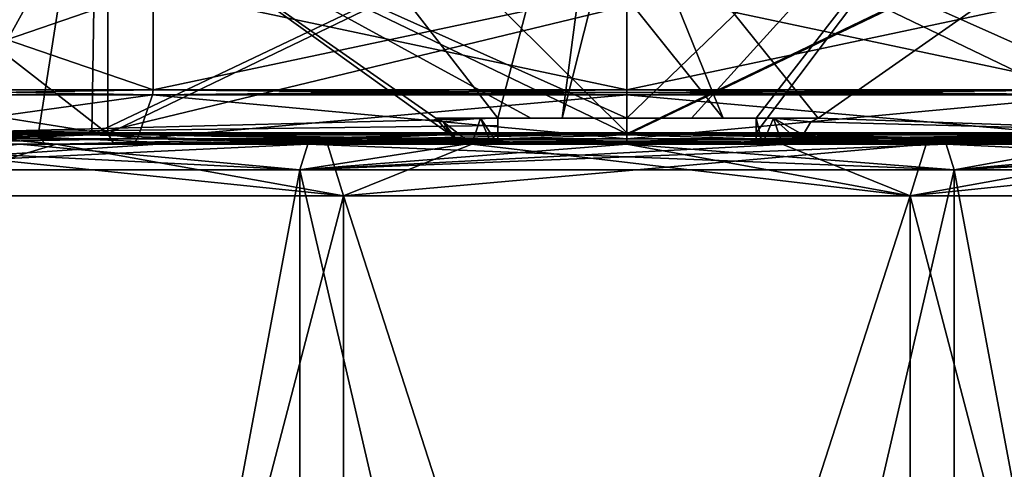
# Model space of a CAD drawing. Header units: millimetres. Extents: x -348 to 175, y 0 to 247.
# Tile 135 of 196: x 138 to 157, y 55 to 63. Entities that reach past the tile are written whole.
import ezdxf

# ---------------------------------------------------------------- set-up
doc = ezdxf.new("R2010")
doc.units = ezdxf.units.MM
doc.header["$LTSCALE"] = 65.185185
for name, color, linetype in [('664', 7, 'CONTINUOUS'), ('665', 7, 'CONTINUOUS'), ('666', 7, 'CONTINUOUS'), ('674', 7, 'CONTINUOUS'), ('675', 7, 'CONTINUOUS'), ('737', 7, 'CONTINUOUS'), ('738', 7, 'CONTINUOUS'), ('739', 7, 'CONTINUOUS'), ('740', 7, 'CONTINUOUS'), ('743', 7, 'CONTINUOUS'), ('744', 7, 'CONTINUOUS'), ('745', 7, 'CONTINUOUS'), ('746', 7, 'CONTINUOUS'), ('747', 7, 'CONTINUOUS'), ('748', 7, 'CONTINUOUS'), ('749', 7, 'CONTINUOUS'), ('750', 7, 'CONTINUOUS'), ('751', 7, 'CONTINUOUS'), ('752', 7, 'CONTINUOUS'), ('753', 7, 'CONTINUOUS'), ('756', 7, 'CONTINUOUS'), ('757', 7, 'CONTINUOUS'), ('758', 7, 'CONTINUOUS'), ('759', 7, 'CONTINUOUS'), ('760', 7, 'CONTINUOUS'), ('767', 7, 'CONTINUOUS'), ('768', 7, 'CONTINUOUS'), ('770', 7, 'CONTINUOUS'), ('772', 7, 'CONTINUOUS'), ('773', 7, 'CONTINUOUS'), ('774', 7, 'CONTINUOUS'), ('777', 7, 'CONTINUOUS'), ('778', 7, 'CONTINUOUS')]:
    doc.layers.add(name, color=color, linetype=linetype)

msp = doc.modelspace()

# ---------------------------------------------------------------- linework, layer by layer
at = {"layer": '664', "color": 7, "linetype": 'CONTINUOUS', "true_color": 0xe0f2ff}
for points in [[(135.64, 26, -10.433), (144.515, 26, -16.881), (144.515, 60, -16.881), (135.64, 26, -10.433)], [(135.64, 60, -10.433), (135.64, 26, -10.433), (144.515, 60, -16.881), (135.64, 60, -10.433)], [(144.515, 26, -16.881), (155.485, 26, -16.881), (144.515, 60, -16.881), (144.515, 26, -16.881)], [(144.515, 60, -16.881), (155.485, 26, -16.881), (155.485, 60, -16.881), (144.515, 60, -16.881)], [(155.485, 26, -16.881), (164.36, 26, -10.433), (155.485, 60, -16.881), (155.485, 26, -16.881)], [(155.485, 60, -16.881), (164.36, 26, -10.433), (164.36, 60, -10.433), (155.485, 60, -16.881)]]:
    msp.add_3dface(points, dxfattribs=at)
at = {"layer": '665', "color": 7, "linetype": 'CONTINUOUS', "true_color": 0xe0f2ff}
for points in [[(133.819, 61, 11.755), (138.244, 61, 16.18), (131.424, 61, 7.089), (133.819, 61, 11.755)], [(131.424, 61, 7.089), (138.244, 61, 16.18), (138.723, 61, 16.375), (131.424, 61, 7.089)], [(141.755, 61, -18.092), (138.244, 61, -16.18), (136.753, 61, -14.827), (141.755, 61, -18.092)], [(140.92, 61, -17.82), (138.244, 61, -16.18), (141.755, 61, -18.092), (140.92, 61, -17.82)], [(138.244, 61, 16.18), (143.82, 61, 19.021), (138.723, 61, 16.375), (138.244, 61, 16.18)], [(138.723, 61, 16.375), (143.82, 61, 19.021), (150, 61, 19.882), (138.723, 61, 16.375)], [(143.82, 61, -19.021), (140.92, 61, -17.82), (141.755, 61, -18.092), (143.82, 61, -19.021)], [(147.5, 61, -19.725), (143.82, 61, -19.021), (141.755, 61, -18.092), (147.5, 61, -19.725)], [(146.871, 61, -19.754), (143.82, 61, -19.021), (147.5, 61, -19.725), (146.871, 61, -19.754)], [(143.82, 61, 19.021), (150, 61, 20), (150, 61, 19.882), (143.82, 61, 19.021)], [(150, 61, -20), (146.871, 61, -19.754), (153.129, 61, -19.754), (150, 61, -20)], [(153.129, 61, -19.754), (146.871, 61, -19.754), (147.5, 61, -19.725), (153.129, 61, -19.754)], [(147.374, 61, -19.04), (146.994, 61, -18.513), (152.626, 61, -19.04), (147.374, 61, -19.04)], [(152.626, 61, -19.04), (146.994, 61, -18.513), (150, 61, -18.75), (152.626, 61, -19.04)], [(147.5, 61, -19.643), (147.374, 61, -19.04), (152.5, 61, -19.643), (147.5, 61, -19.643)], [(152.5, 61, -19.643), (147.374, 61, -19.04), (152.626, 61, -19.04), (152.5, 61, -19.643)], [(153.129, 61, -19.754), (147.5, 61, -19.725), (152.5, 61, -19.725), (153.129, 61, -19.754)], [(147.5, 61, -19.725), (147.5, 61, -19.643), (152.5, 61, -19.725), (147.5, 61, -19.725)], [(152.5, 61, -19.725), (147.5, 61, -19.643), (152.5, 61, -19.643), (152.5, 61, -19.725)], [(150, 61, 20), (156.18, 61, 19.021), (150, 61, 19.882), (150, 61, 20)], [(150, 61, 19.882), (156.18, 61, 19.021), (161.277, 61, 16.375), (150, 61, 19.882)], [(153.006, 61, -18.513), (152.626, 61, -19.04), (150, 61, -18.75), (153.006, 61, -18.513)], [(156.18, 61, -19.021), (153.129, 61, -19.754), (152.5, 61, -19.725), (156.18, 61, -19.021)], [(158.245, 61, -18.092), (156.18, 61, -19.021), (152.5, 61, -19.725), (158.245, 61, -18.092)], [(159.08, 61, -17.82), (156.18, 61, -19.021), (158.245, 61, -18.092), (159.08, 61, -17.82)], [(156.18, 61, 19.021), (161.756, 61, 16.18), (161.277, 61, 16.375), (156.18, 61, 19.021)]]:
    msp.add_3dface(points, dxfattribs=at)
at = {"layer": '666', "color": 7, "linetype": 'CONTINUOUS', "true_color": 0xe0f2ff}
for points in [[(133.415, 60.5, -12.049), (143.665, 60.5, -19.497), (133.415, 5.8, -12.05), (133.415, 60.5, -12.049)], [(133.415, 5.8, -12.05), (143.665, 60.5, -19.497), (143.665, 5.8, -19.497), (133.415, 5.8, -12.05)], [(143.665, 60.5, -19.497), (156.335, 60.5, -19.497), (143.665, 5.8, -19.497), (143.665, 60.5, -19.497)], [(143.665, 5.8, -19.497), (156.335, 60.5, -19.497), (156.335, 5.8, -19.497), (143.665, 5.8, -19.497)], [(156.335, 60.5, -19.497), (166.585, 60.5, -12.049), (166.585, 5.8, -12.05), (156.335, 60.5, -19.497)], [(156.335, 5.8, -19.497), (156.335, 60.5, -19.497), (166.585, 5.8, -12.05), (156.335, 5.8, -19.497)]]:
    msp.add_3dface(points, dxfattribs=at)
at = {"layer": '674', "color": 7, "linetype": 'CONTINUOUS', "true_color": 0xe0f2ff}
for points in [[(144.515, 26, 16.881), (135.64, 26, 10.433), (144.515, 60, 16.881), (144.515, 26, 16.881)], [(144.515, 60, 16.881), (135.64, 26, 10.433), (135.64, 60, 10.433), (144.515, 60, 16.881)], [(155.485, 26, 16.881), (144.515, 26, 16.881), (155.485, 60, 16.881), (155.485, 26, 16.881)], [(155.485, 60, 16.881), (144.515, 26, 16.881), (144.515, 60, 16.881), (155.485, 60, 16.881)], [(164.36, 26, 10.433), (155.485, 26, 16.881), (155.485, 60, 16.881), (164.36, 26, 10.433)], [(164.36, 60, 10.433), (164.36, 26, 10.433), (155.485, 60, 16.881), (164.36, 60, 10.433)]]:
    msp.add_3dface(points, dxfattribs=at)
at = {"layer": '675', "color": 7, "linetype": 'CONTINUOUS', "true_color": 0xe0f2ff}
for points in [[(143.665, 60.5, 19.497), (133.415, 60.5, 12.049), (133.415, 5.8, 12.05), (143.665, 60.5, 19.497)], [(143.665, 5.8, 19.497), (143.665, 60.5, 19.497), (133.415, 5.8, 12.05), (143.665, 5.8, 19.497)], [(156.335, 60.5, 19.497), (143.665, 60.5, 19.497), (156.335, 5.8, 19.497), (156.335, 60.5, 19.497)], [(156.335, 5.8, 19.497), (143.665, 60.5, 19.497), (143.665, 5.8, 19.497), (156.335, 5.8, 19.497)], [(166.585, 60.5, 12.049), (156.335, 60.5, 19.497), (166.585, 5.8, 12.05), (166.585, 60.5, 12.049)], [(166.585, 5.8, 12.05), (156.335, 60.5, 19.497), (156.335, 5.8, 19.497), (166.585, 5.8, 12.05)]]:
    msp.add_3dface(points, dxfattribs=at)
at = {"layer": '737', "color": 7, "linetype": 'CONTINUOUS', "true_color": 0xe0f2ff}
for points in [[(144.515, 60, 16.881), (135.64, 60, 10.433), (134.83, 61.002, 11.022), (144.515, 60, 16.881)], [(144.205, 61.002, 17.834), (144.515, 60, 16.881), (134.83, 61.002, 11.022), (144.205, 61.002, 17.834)], [(155.795, 61.002, 17.834), (144.515, 60, 16.881), (144.205, 61.002, 17.834), (155.795, 61.002, 17.834)], [(155.485, 60, 16.881), (144.515, 60, 16.881), (155.795, 61.002, 17.834), (155.485, 60, 16.881)], [(164.36, 60, 10.433), (155.485, 60, 16.881), (165.17, 61.002, 11.022), (164.36, 60, 10.433)], [(165.17, 61.002, 11.022), (155.485, 60, 16.881), (155.795, 61.002, 17.834), (165.17, 61.002, 11.022)]]:
    msp.add_3dface(points, dxfattribs=at)
at = {"layer": '738', "color": 7, "linetype": 'CONTINUOUS', "true_color": 0xe0f2ff}
for points in [[(133.285, 61.002, -8.499), (135.64, 60, -10.433), (138.952, 61.002, -15.152), (133.285, 61.002, -8.499)], [(135.64, 60, -10.433), (144.515, 60, -16.881), (138.952, 61.002, -15.152), (135.64, 60, -10.433)], [(144.515, 60, -16.881), (146.994, 61, -18.513), (138.952, 61.002, -15.152), (144.515, 60, -16.881)], [(144.515, 60, -16.881), (155.485, 60, -16.881), (146.994, 61, -18.513), (144.515, 60, -16.881)], [(146.994, 61, -18.513), (155.485, 60, -16.881), (150, 61, -18.75), (146.994, 61, -18.513)], [(155.485, 60, -16.881), (153.006, 61, -18.513), (150, 61, -18.75), (155.485, 60, -16.881)], [(153.006, 61, -18.513), (155.485, 60, -16.881), (161.048, 61.002, -15.152), (153.006, 61, -18.513)], [(155.485, 60, -16.881), (164.36, 60, -10.433), (161.048, 61.002, -15.152), (155.485, 60, -16.881)]]:
    msp.add_3dface(points, dxfattribs=at)
at = {"layer": '739', "color": 7, "linetype": 'CONTINUOUS', "true_color": 0xe0f2ff}
for points in [[(133.819, 61, 11.755), (133.415, 60.5, 12.049), (143.665, 60.5, 19.497), (133.819, 61, 11.755)], [(138.244, 61, 16.18), (133.819, 61, 11.755), (143.665, 60.5, 19.497), (138.244, 61, 16.18)], [(143.82, 61, 19.021), (138.244, 61, 16.18), (143.665, 60.5, 19.497), (143.82, 61, 19.021)], [(143.82, 61, 19.021), (143.665, 60.5, 19.497), (156.335, 60.5, 19.497), (143.82, 61, 19.021)], [(150, 61, 20), (143.82, 61, 19.021), (156.335, 60.5, 19.497), (150, 61, 20)], [(156.18, 61, 19.021), (150, 61, 20), (156.335, 60.5, 19.497), (156.18, 61, 19.021)], [(161.756, 61, 16.18), (156.18, 61, 19.021), (166.585, 60.5, 12.049), (161.756, 61, 16.18)], [(156.18, 61, 19.021), (156.335, 60.5, 19.497), (166.585, 60.5, 12.049), (156.18, 61, 19.021)]]:
    msp.add_3dface(points, dxfattribs=at)
at = {"layer": '740', "color": 7, "linetype": 'CONTINUOUS', "true_color": 0xe0f2ff}
for points in [[(138.244, 61, -16.18), (140.92, 61, -17.82), (133.415, 60.5, -12.049), (138.244, 61, -16.18)], [(140.92, 61, -17.82), (143.82, 61, -19.021), (133.415, 60.5, -12.049), (140.92, 61, -17.82)], [(143.82, 61, -19.021), (143.665, 60.5, -19.497), (133.415, 60.5, -12.049), (143.82, 61, -19.021)], [(143.82, 61, -19.021), (146.871, 61, -19.754), (143.665, 60.5, -19.497), (143.82, 61, -19.021)], [(146.871, 61, -19.754), (150, 61, -20), (143.665, 60.5, -19.497), (146.871, 61, -19.754)], [(150, 61, -20), (153.129, 61, -19.754), (143.665, 60.5, -19.497), (150, 61, -20)], [(153.129, 61, -19.754), (156.18, 61, -19.021), (143.665, 60.5, -19.497), (153.129, 61, -19.754)], [(156.18, 61, -19.021), (156.335, 60.5, -19.497), (143.665, 60.5, -19.497), (156.18, 61, -19.021)], [(156.18, 61, -19.021), (159.08, 61, -17.82), (156.335, 60.5, -19.497), (156.18, 61, -19.021)], [(159.08, 61, -17.82), (161.756, 61, -16.18), (156.335, 60.5, -19.497), (159.08, 61, -17.82)], [(161.756, 61, -16.18), (164.142, 61, -14.142), (156.335, 60.5, -19.497), (161.756, 61, -16.18)], [(164.142, 61, -14.142), (166.181, 61, -11.755), (156.335, 60.5, -19.497), (164.142, 61, -14.142)], [(166.181, 61, -11.755), (166.585, 60.5, -12.049), (156.335, 60.5, -19.497), (166.181, 61, -11.755)]]:
    msp.add_3dface(points, dxfattribs=at)
at = {"layer": '743', "color": 7, "linetype": 'CONTINUOUS', "true_color": 0xe0f2ff}
for points in [[(135.164, 64, 4.821), (140.831, 64, 12.621), (135.164, 62.054, 4.821), (135.164, 64, 4.821)], [(135.164, 62.054, 4.821), (140.831, 64, 12.621), (140.831, 62.054, 12.621), (135.164, 62.054, 4.821)], [(140.831, 64, -12.621), (135.164, 64, -4.821), (140.831, 62.054, -12.621), (140.831, 64, -12.621)], [(140.831, 62.054, -12.621), (135.164, 64, -4.821), (135.164, 62.054, -4.821), (140.831, 62.054, -12.621)], [(150, 64, 15.6), (150, 62.054, 15.6), (140.831, 62.054, 12.621), (150, 64, 15.6)], [(140.831, 64, 12.621), (150, 64, 15.6), (140.831, 62.054, 12.621), (140.831, 64, 12.621)], [(150, 64, -15.6), (140.831, 64, -12.621), (150, 62.054, -15.6), (150, 64, -15.6)], [(150, 62.054, -15.6), (140.831, 64, -12.621), (140.831, 62.054, -12.621), (150, 62.054, -15.6)]]:
    msp.add_3dface(points, dxfattribs=at)
at = {"layer": '744', "color": 7, "linetype": 'CONTINUOUS', "true_color": 0xe0f2ff}
for points in [[(140.143, 71, 13.568), (134.05, 71, 5.182), (131.235, 61.218, 7.151), (140.143, 71, 13.568)], [(138.606, 61.218, 16.536), (140.143, 71, 13.568), (131.235, 61.218, 7.151), (138.606, 61.218, 16.536)], [(134.05, 71, -5.182), (140.143, 71, -13.568), (136.636, 61.218, -14.989), (134.05, 71, -5.182)], [(136.636, 61.218, -14.989), (140.143, 71, -13.568), (147.5, 61.5, -19.898), (136.636, 61.218, -14.989)], [(150, 61.218, 20.082), (140.143, 71, 13.568), (138.606, 61.218, 16.536), (150, 61.218, 20.082)], [(140.143, 71, -13.568), (150, 71, -16.771), (147.5, 61.5, -19.898), (140.143, 71, -13.568)], [(150, 66.306, 19.008), (140.143, 71, 13.568), (150, 61.218, 20.082), (150, 66.306, 19.008)], [(147.5, 61.5, -19.898), (150, 71, -16.771), (148.748, 61.5, -20.015), (147.5, 61.5, -19.898)], [(148.748, 61.5, -20.015), (150, 71, -16.771), (150, 66.44, -18.962), (148.748, 61.5, -20.015)], [(150, 61.5, -20.054), (148.748, 61.5, -20.015), (150, 66.44, -18.962), (150, 61.5, -20.054)], [(147.5, 61.359, -19.912), (136.636, 61.218, -14.989), (147.5, 61.5, -19.898), (147.5, 61.359, -19.912)], [(147.5, 61.218, -19.925), (136.636, 61.218, -14.989), (147.5, 61.359, -19.912), (147.5, 61.218, -19.925)]]:
    msp.add_3dface(points, dxfattribs=at)
at = {"layer": '745', "color": 7, "linetype": 'CONTINUOUS', "true_color": 0xe0f2ff}
for points in [[(150, 62.054, 15.6), (150, 64, 15.6), (159.169, 64, 12.621), (150, 62.054, 15.6)], [(150, 62.054, 15.6), (159.169, 64, 12.621), (159.169, 62.054, 12.621), (150, 62.054, 15.6)], [(150, 64, -15.6), (150, 62.054, -15.6), (159.169, 62.054, -12.621), (150, 64, -15.6)], [(159.169, 64, -12.621), (150, 64, -15.6), (159.169, 62.054, -12.621), (159.169, 64, -12.621)]]:
    msp.add_3dface(points, dxfattribs=at)
at = {"layer": '746', "color": 7, "linetype": 'CONTINUOUS', "true_color": 0xe0f2ff}
for points in [[(150, 71, 16.771), (150, 66.306, 19.008), (161.394, 61.218, 16.536), (150, 71, 16.771)], [(159.857, 71, 13.568), (150, 71, 16.771), (161.394, 61.218, 16.536), (159.857, 71, 13.568)], [(150, 61.5, -20.054), (150, 66.44, -18.962), (159.857, 71, -13.568), (150, 61.5, -20.054)], [(150, 61.5, -20.054), (159.857, 71, -13.568), (151.252, 61.5, -20.015), (150, 61.5, -20.054)], [(151.252, 61.5, -20.015), (159.857, 71, -13.568), (152.5, 61.5, -19.898), (151.252, 61.5, -20.015)], [(152.5, 61.5, -19.898), (159.857, 71, -13.568), (152.5, 61.218, -19.925), (152.5, 61.5, -19.898)], [(152.5, 61.218, -19.925), (159.857, 71, -13.568), (163.364, 61.218, -14.989), (152.5, 61.218, -19.925)], [(150, 66.306, 19.008), (150, 61.218, 20.082), (161.394, 61.218, 16.536), (150, 66.306, 19.008)], [(152.5, 61.359, -19.912), (152.5, 61.5, -19.898), (152.5, 61.218, -19.925), (152.5, 61.359, -19.912)]]:
    msp.add_3dface(points, dxfattribs=at)
at = {"layer": '747', "color": 7, "linetype": 'CONTINUOUS', "true_color": 0xe0f2ff}
for points in [[(139.643, 61.181, 15.424), (132.803, 61.181, 7.03), (139.721, 66.11, 14.148), (139.643, 61.181, 15.424)], [(139.721, 66.11, 14.148), (132.803, 61.181, 7.03), (133.367, 66.11, 5.404), (139.721, 66.11, 14.148)], [(133.367, 66.11, -5.404), (136.985, 61.181, -13.258), (139.721, 66.11, -14.148), (133.367, 66.11, -5.404)], [(136.985, 61.181, -13.258), (146.587, 61.181, -18.262), (139.721, 66.11, -14.148), (136.985, 61.181, -13.258)], [(150, 63.679, 18.186), (139.643, 61.181, 15.424), (150, 66.11, 17.488), (150, 63.679, 18.186)], [(150, 66.11, 17.488), (139.643, 61.181, 15.424), (139.721, 66.11, 14.148), (150, 66.11, 17.488)], [(146.587, 61.181, -18.262), (146.299, 61.5, -18.173), (139.721, 66.11, -14.148), (146.587, 61.181, -18.262)], [(139.721, 66.11, -14.148), (146.299, 61.5, -18.173), (148.14, 61.5, -18.452), (139.721, 66.11, -14.148)], [(150, 63.836, -18.151), (139.721, 66.11, -14.148), (150, 61.5, -18.546), (150, 63.836, -18.151)], [(150, 61.5, -18.546), (139.721, 66.11, -14.148), (148.14, 61.5, -18.452), (150, 61.5, -18.546)], [(150, 61.181, 18.579), (139.643, 61.181, 15.424), (150, 63.679, 18.186), (150, 61.181, 18.579)], [(146.439, 61.431, -18.209), (146.299, 61.5, -18.173), (146.587, 61.181, -18.262), (146.439, 61.431, -18.209)]]:
    msp.add_3dface(points, dxfattribs=at)
at = {"layer": '748', "color": 7, "linetype": 'CONTINUOUS', "true_color": 0xe0f2ff}
for points in [[(133.737, 61.2, 5.284), (139.949, 61.2, 13.834), (133.737, 66.043, 5.284), (133.737, 61.2, 5.284)], [(133.737, 66.043, 5.284), (139.949, 61.2, 13.834), (139.949, 66.043, 13.834), (133.737, 66.043, 5.284)], [(139.949, 61.2, -13.834), (133.737, 61.2, -5.284), (139.949, 66.043, -13.834), (139.949, 61.2, -13.834)], [(139.949, 66.043, -13.834), (133.737, 61.2, -5.284), (133.737, 66.043, -5.284), (139.949, 66.043, -13.834)], [(139.949, 61.2, 13.834), (150, 61.2, 17.1), (139.949, 66.043, 13.834), (139.949, 61.2, 13.834)], [(139.949, 66.043, 13.834), (150, 61.2, 17.1), (150, 66.043, 17.1), (139.949, 66.043, 13.834)], [(150, 61.2, -17.1), (139.949, 61.2, -13.834), (150, 66.043, -17.1), (150, 61.2, -17.1)], [(150, 66.043, -17.1), (139.949, 61.2, -13.834), (139.949, 66.043, -13.834), (150, 66.043, -17.1)]]:
    msp.add_3dface(points, dxfattribs=at)
at = {"layer": '749', "color": 7, "linetype": 'CONTINUOUS', "true_color": 0xe0f2ff}
for points in [[(133.928, 61, -5.224), (140.071, 61, -13.676), (134.505, 61, -5.036), (133.928, 61, -5.224)], [(140.071, 61, 13.676), (133.928, 61, 5.224), (134.505, 61, 5.036), (140.071, 61, 13.676)], [(134.505, 61, -5.036), (140.071, 61, -13.676), (140.428, 61, -13.184), (134.505, 61, -5.036)], [(140.428, 61, 13.184), (140.071, 61, 13.676), (134.505, 61, 5.036), (140.428, 61, 13.184)], [(140.071, 61, -13.676), (150, 61, -16.9), (140.428, 61, -13.184), (140.071, 61, -13.676)], [(150, 61, 16.9), (140.071, 61, 13.676), (150, 61, 16.293), (150, 61, 16.9)], [(150, 61, 16.293), (140.071, 61, 13.676), (140.428, 61, 13.184), (150, 61, 16.293)], [(150, 61, -16.9), (150, 61, -16.293), (140.428, 61, -13.184), (150, 61, -16.9)], [(150, 61, -16.9), (159.929, 61, -13.676), (150, 61, -16.293), (150, 61, -16.9)], [(159.929, 61, 13.676), (150, 61, 16.9), (159.572, 61, 13.184), (159.929, 61, 13.676)], [(159.572, 61, 13.184), (150, 61, 16.9), (150, 61, 16.293), (159.572, 61, 13.184)], [(150, 61, -16.293), (159.929, 61, -13.676), (159.572, 61, -13.184), (150, 61, -16.293)]]:
    msp.add_3dface(points, dxfattribs=at)
at = {"layer": '750', "color": 7, "linetype": 'CONTINUOUS', "true_color": 0xe0f2ff}
for points in [[(150, 61.181, 18.579), (150, 63.679, 18.186), (160.279, 66.11, 14.148), (150, 61.181, 18.579)], [(150, 61.181, 18.579), (160.279, 66.11, 14.148), (160.357, 61.181, 15.424), (150, 61.181, 18.579)], [(150, 66.11, -17.488), (150, 63.836, -18.151), (151.86, 61.5, -18.452), (150, 66.11, -17.488)], [(160.279, 66.11, -14.148), (150, 66.11, -17.488), (153.701, 61.5, -18.173), (160.279, 66.11, -14.148)], [(153.701, 61.5, -18.173), (150, 66.11, -17.488), (151.86, 61.5, -18.452), (153.701, 61.5, -18.173)], [(163.015, 61.181, -13.258), (160.279, 66.11, -14.148), (153.701, 61.5, -18.173), (163.015, 61.181, -13.258)], [(150, 63.836, -18.151), (150, 61.5, -18.546), (151.86, 61.5, -18.452), (150, 63.836, -18.151)], [(153.413, 61.181, -18.262), (163.015, 61.181, -13.258), (153.561, 61.431, -18.209), (153.413, 61.181, -18.262)], [(153.561, 61.431, -18.209), (163.015, 61.181, -13.258), (153.701, 61.5, -18.173), (153.561, 61.431, -18.209)]]:
    msp.add_3dface(points, dxfattribs=at)
at = {"layer": '751', "color": 7, "linetype": 'CONTINUOUS', "true_color": 0xe0f2ff}
for points in [[(150, 66.043, 17.1), (150, 61.2, 17.1), (160.051, 61.2, 13.834), (150, 66.043, 17.1)], [(150, 61.2, -17.1), (150, 66.043, -17.1), (160.051, 66.043, -13.834), (150, 61.2, -17.1)], [(160.051, 61.2, -13.834), (150, 61.2, -17.1), (160.051, 66.043, -13.834), (160.051, 61.2, -13.834)], [(150, 66.043, 17.1), (160.051, 61.2, 13.834), (160.051, 66.043, 13.834), (150, 66.043, 17.1)]]:
    msp.add_3dface(points, dxfattribs=at)
at = {"layer": '752', "color": 7, "linetype": 'CONTINUOUS', "true_color": 0xe0f2ff}
for points in [[(131.424, 61, 7.089), (138.606, 61.218, 16.536), (131.235, 61.218, 7.151), (131.424, 61, 7.089)], [(131.424, 61, 7.089), (138.723, 61, 16.375), (138.606, 61.218, 16.536), (131.424, 61, 7.089)], [(141.755, 61, -18.092), (136.753, 61, -14.827), (136.636, 61.218, -14.989), (141.755, 61, -18.092)], [(141.755, 61, -18.092), (136.636, 61.218, -14.989), (147.5, 61.218, -19.925), (141.755, 61, -18.092)], [(138.723, 61, 16.375), (150, 61, 19.882), (138.606, 61.218, 16.536), (138.723, 61, 16.375)], [(150, 61, 19.882), (150, 61.218, 20.082), (138.606, 61.218, 16.536), (150, 61, 19.882)], [(147.5, 61, -19.725), (141.755, 61, -18.092), (147.5, 61.218, -19.925), (147.5, 61, -19.725)], [(147.5, 61, -19.725), (147.5, 61.218, -19.925), (147.5, 61.065, -19.874), (147.5, 61, -19.725)], [(150, 61, 19.882), (161.277, 61, 16.375), (150, 61.218, 20.082), (150, 61, 19.882)], [(150, 61.218, 20.082), (161.277, 61, 16.375), (161.394, 61.218, 16.536), (150, 61.218, 20.082)], [(158.245, 61, -18.092), (152.5, 61, -19.725), (163.364, 61.218, -14.989), (158.245, 61, -18.092)], [(163.364, 61.218, -14.989), (152.5, 61, -19.725), (152.5, 61.065, -19.874), (163.364, 61.218, -14.989)], [(152.5, 61.218, -19.925), (163.364, 61.218, -14.989), (152.5, 61.065, -19.874), (152.5, 61.218, -19.925)]]:
    msp.add_3dface(points, dxfattribs=at)
at = {"layer": '753', "color": 7, "linetype": 'CONTINUOUS', "true_color": 0xe0f2ff}
for points in [[(134.83, 61.002, 11.022), (132.803, 61.181, 7.03), (139.643, 61.181, 15.424), (134.83, 61.002, 11.022)], [(133.285, 61.002, -8.499), (138.952, 61.002, -15.152), (136.985, 61.181, -13.258), (133.285, 61.002, -8.499)], [(144.205, 61.002, 17.834), (134.83, 61.002, 11.022), (139.643, 61.181, 15.424), (144.205, 61.002, 17.834)], [(138.952, 61.002, -15.152), (146.587, 61.181, -18.262), (136.985, 61.181, -13.258), (138.952, 61.002, -15.152)], [(146.587, 61.181, -18.262), (138.952, 61.002, -15.152), (146.706, 61.086, -18.32), (146.587, 61.181, -18.262)], [(138.952, 61.002, -15.152), (146.994, 61, -18.513), (146.706, 61.086, -18.32), (138.952, 61.002, -15.152)], [(144.205, 61.002, 17.834), (139.643, 61.181, 15.424), (150, 61.181, 18.579), (144.205, 61.002, 17.834)], [(155.795, 61.002, 17.834), (144.205, 61.002, 17.834), (150, 61.181, 18.579), (155.795, 61.002, 17.834)], [(155.795, 61.002, 17.834), (150, 61.181, 18.579), (160.357, 61.181, 15.424), (155.795, 61.002, 17.834)], [(153.006, 61, -18.513), (161.048, 61.002, -15.152), (153.294, 61.086, -18.32), (153.006, 61, -18.513)], [(161.048, 61.002, -15.152), (153.413, 61.181, -18.262), (153.294, 61.086, -18.32), (161.048, 61.002, -15.152)], [(161.048, 61.002, -15.152), (163.015, 61.181, -13.258), (153.413, 61.181, -18.262), (161.048, 61.002, -15.152)], [(165.17, 61.002, 11.022), (155.795, 61.002, 17.834), (160.357, 61.181, 15.424), (165.17, 61.002, 11.022)]]:
    msp.add_3dface(points, dxfattribs=at)
at = {"layer": '756', "color": 7, "linetype": 'CONTINUOUS', "true_color": 0xe0f2ff}
for points in [[(139.949, 61.2, 13.834), (133.737, 61.2, 5.284), (133.928, 61, 5.224), (139.949, 61.2, 13.834)], [(133.737, 61.2, -5.284), (139.949, 61.2, -13.834), (133.928, 61, -5.224), (133.737, 61.2, -5.284)], [(139.949, 61.2, 13.834), (133.928, 61, 5.224), (140.071, 61, 13.676), (139.949, 61.2, 13.834)], [(139.949, 61.2, -13.834), (140.071, 61, -13.676), (133.928, 61, -5.224), (139.949, 61.2, -13.834)], [(150, 61.2, 17.1), (139.949, 61.2, 13.834), (150, 61.059, 17.041), (150, 61.2, 17.1)], [(139.949, 61.2, 13.834), (140.071, 61, 13.676), (150, 61, 16.9), (139.949, 61.2, 13.834)], [(139.949, 61.2, 13.834), (150, 61, 16.9), (150, 61.059, 17.041), (139.949, 61.2, 13.834)], [(139.949, 61.2, -13.834), (150, 61.2, -17.1), (140.071, 61, -13.676), (139.949, 61.2, -13.834)], [(140.071, 61, -13.676), (150, 61.2, -17.1), (150, 61.059, -17.041), (140.071, 61, -13.676)], [(150, 61, -16.9), (140.071, 61, -13.676), (150, 61.059, -17.041), (150, 61, -16.9)]]:
    msp.add_3dface(points, dxfattribs=at)
at = {"layer": '757', "color": 7, "linetype": 'CONTINUOUS', "true_color": 0xe0f2ff}
for points in [[(150, 61.2, 17.1), (159.929, 61, 13.676), (160.051, 61.2, 13.834), (150, 61.2, 17.1)], [(159.929, 61, 13.676), (150, 61.2, 17.1), (150, 61.059, 17.041), (159.929, 61, 13.676)], [(150, 61.2, -17.1), (160.051, 61.2, -13.834), (150, 61.059, -17.041), (150, 61.2, -17.1)], [(159.929, 61, -13.676), (150, 61, -16.9), (160.051, 61.2, -13.834), (159.929, 61, -13.676)], [(160.051, 61.2, -13.834), (150, 61, -16.9), (150, 61.059, -17.041), (160.051, 61.2, -13.834)], [(150, 61, 16.9), (159.929, 61, 13.676), (150, 61.059, 17.041), (150, 61, 16.9)]]:
    msp.add_3dface(points, dxfattribs=at)
at = {"layer": '758', "color": 7, "linetype": 'CONTINUOUS', "true_color": 0xe0f2ff}
for points in [[(148.14, 61.5, -18.452), (146.299, 61.5, -18.173), (147.162, 61.5, -18.694), (148.14, 61.5, -18.452)], [(147.5, 61.5, -19.643), (148.14, 61.5, -18.452), (147.162, 61.5, -18.694), (147.5, 61.5, -19.643)], [(147.5, 61.5, -19.898), (148.748, 61.5, -20.015), (147.5, 61.5, -19.643), (147.5, 61.5, -19.898)], [(148.748, 61.5, -20.015), (148.14, 61.5, -18.452), (147.5, 61.5, -19.643), (148.748, 61.5, -20.015)], [(148.748, 61.5, -20.015), (150, 61.5, -20.054), (148.14, 61.5, -18.452), (148.748, 61.5, -20.015)], [(150, 61.5, -20.054), (150, 61.5, -18.546), (148.14, 61.5, -18.452), (150, 61.5, -20.054)], [(150, 61.5, -20.054), (151.252, 61.5, -20.015), (150, 61.5, -18.546), (150, 61.5, -20.054)], [(150, 61.5, -18.546), (151.252, 61.5, -20.015), (151.86, 61.5, -18.452), (150, 61.5, -18.546)], [(151.252, 61.5, -20.015), (152.5, 61.5, -19.898), (151.86, 61.5, -18.452), (151.252, 61.5, -20.015)], [(151.86, 61.5, -18.452), (152.5, 61.5, -19.898), (152.5, 61.5, -19.643), (151.86, 61.5, -18.452)], [(153.701, 61.5, -18.173), (151.86, 61.5, -18.452), (152.838, 61.5, -18.694), (153.701, 61.5, -18.173)], [(152.838, 61.5, -18.694), (151.86, 61.5, -18.452), (152.5, 61.5, -19.643), (152.838, 61.5, -18.694)]]:
    msp.add_3dface(points, dxfattribs=at)
at = {"layer": '759', "color": 7, "linetype": 'CONTINUOUS', "true_color": 0xe0f2ff}
for points in [[(152.5, 61, -19.725), (152.5, 61, -19.643), (152.5, 61.5, -19.643), (152.5, 61, -19.725)], [(152.5, 61.065, -19.874), (152.5, 61, -19.725), (152.5, 61.5, -19.643), (152.5, 61.065, -19.874)], [(152.5, 61.5, -19.898), (152.5, 61.359, -19.912), (152.5, 61.5, -19.643), (152.5, 61.5, -19.898)], [(152.5, 61.359, -19.912), (152.5, 61.218, -19.925), (152.5, 61.5, -19.643), (152.5, 61.359, -19.912)], [(152.5, 61.218, -19.925), (152.5, 61.065, -19.874), (152.5, 61.5, -19.643), (152.5, 61.218, -19.925)]]:
    msp.add_3dface(points, dxfattribs=at)
at = {"layer": '760', "color": 7, "linetype": 'CONTINUOUS', "true_color": 0xe0f2ff}
for points in [[(147.5, 61, -19.643), (147.5, 61.359, -19.912), (147.5, 61.5, -19.898), (147.5, 61, -19.643)], [(147.5, 61, -19.643), (147.5, 61.5, -19.898), (147.5, 61.5, -19.643), (147.5, 61, -19.643)], [(147.5, 61, -19.643), (147.5, 61.218, -19.925), (147.5, 61.359, -19.912), (147.5, 61, -19.643)], [(147.5, 61.218, -19.925), (147.5, 61, -19.643), (147.5, 61.065, -19.874), (147.5, 61.218, -19.925)], [(147.5, 61, -19.643), (147.5, 61, -19.725), (147.5, 61.065, -19.874), (147.5, 61, -19.643)]]:
    msp.add_3dface(points, dxfattribs=at)
at = {"layer": '767', "color": 7, "linetype": 'CONTINUOUS', "true_color": 0xe0f2ff}
for points in [[(146.299, 61.5, -18.173), (146.439, 61.431, -18.209), (147.162, 61.5, -18.694), (146.299, 61.5, -18.173)], [(146.439, 61.431, -18.209), (146.994, 61, -18.513), (147.162, 61.5, -18.694), (146.439, 61.431, -18.209)], [(146.994, 61, -18.513), (146.439, 61.431, -18.209), (146.706, 61.086, -18.32), (146.994, 61, -18.513)], [(146.439, 61.431, -18.209), (146.587, 61.181, -18.262), (146.706, 61.086, -18.32), (146.439, 61.431, -18.209)], [(146.994, 61, -18.513), (147.374, 61, -19.04), (147.162, 61.5, -18.694), (146.994, 61, -18.513)], [(147.374, 61, -19.04), (147.5, 61, -19.643), (147.162, 61.5, -18.694), (147.374, 61, -19.04)], [(147.5, 61, -19.643), (147.5, 61.5, -19.643), (147.162, 61.5, -18.694), (147.5, 61, -19.643)]]:
    msp.add_3dface(points, dxfattribs=at)
at = {"layer": '768', "color": 7, "linetype": 'CONTINUOUS', "true_color": 0xe0f2ff}
for points in [[(152.5, 61, -19.643), (152.626, 61, -19.04), (152.5, 61.5, -19.643), (152.5, 61, -19.643)], [(152.626, 61, -19.04), (152.838, 61.5, -18.694), (152.5, 61.5, -19.643), (152.626, 61, -19.04)], [(152.626, 61, -19.04), (153.006, 61, -18.513), (152.838, 61.5, -18.694), (152.626, 61, -19.04)], [(153.006, 61, -18.513), (153.294, 61.086, -18.32), (152.838, 61.5, -18.694), (153.006, 61, -18.513)], [(153.413, 61.181, -18.262), (153.561, 61.431, -18.209), (152.838, 61.5, -18.694), (153.413, 61.181, -18.262)], [(153.294, 61.086, -18.32), (153.413, 61.181, -18.262), (152.838, 61.5, -18.694), (153.294, 61.086, -18.32)], [(153.561, 61.431, -18.209), (153.701, 61.5, -18.173), (152.838, 61.5, -18.694), (153.561, 61.431, -18.209)]]:
    msp.add_3dface(points, dxfattribs=at)
at = {"layer": '770', "color": 7, "linetype": 'CONTINUOUS', "true_color": 0xe0f2ff}
for points in [[(135.138, 61.954, 4.829), (140.815, 61.954, 12.642), (134.669, 61.1, 4.981), (135.138, 61.954, 4.829)], [(134.669, 61.1, 4.981), (140.815, 61.954, 12.642), (140.525, 61.1, 13.041), (134.669, 61.1, 4.981)], [(140.525, 61.1, -13.041), (135.138, 61.954, -4.829), (134.669, 61.1, -4.981), (140.525, 61.1, -13.041)], [(140.815, 61.954, -12.642), (135.138, 61.954, -4.829), (140.525, 61.1, -13.041), (140.815, 61.954, -12.642)], [(140.815, 61.954, 12.642), (150, 61.954, 15.627), (140.525, 61.1, 13.041), (140.815, 61.954, 12.642)], [(140.525, 61.1, 13.041), (150, 61.954, 15.627), (150, 61.1, 16.12), (140.525, 61.1, 13.041)], [(150, 61.1, -16.12), (140.815, 61.954, -12.642), (140.525, 61.1, -13.041), (150, 61.1, -16.12)], [(150, 61.954, -15.627), (140.815, 61.954, -12.642), (150, 61.1, -16.12), (150, 61.954, -15.627)]]:
    msp.add_3dface(points, dxfattribs=at)
at = {"layer": '772', "color": 7, "linetype": 'CONTINUOUS', "true_color": 0xe0f2ff}
for points in [[(150, 61.1, 16.12), (150, 61.954, 15.627), (159.185, 61.954, 12.642), (150, 61.1, 16.12)], [(150, 61.954, -15.627), (150, 61.1, -16.12), (159.475, 61.1, -13.041), (150, 61.954, -15.627)], [(159.185, 61.954, -12.642), (150, 61.954, -15.627), (159.475, 61.1, -13.041), (159.185, 61.954, -12.642)], [(150, 61.1, 16.12), (159.185, 61.954, 12.642), (159.475, 61.1, 13.041), (150, 61.1, 16.12)]]:
    msp.add_3dface(points, dxfattribs=at)
at = {"layer": '773', "color": 7, "linetype": 'CONTINUOUS', "true_color": 0xe0f2ff}
for points in [[(135.164, 62.054, -4.821), (135.138, 61.954, -4.829), (140.815, 61.954, -12.642), (135.164, 62.054, -4.821)], [(135.164, 62.054, 4.821), (140.831, 62.054, 12.621), (135.138, 61.954, 4.829), (135.164, 62.054, 4.821)], [(140.831, 62.054, 12.621), (140.815, 61.954, 12.642), (135.138, 61.954, 4.829), (140.831, 62.054, 12.621)], [(140.831, 62.054, -12.621), (135.164, 62.054, -4.821), (140.815, 61.954, -12.642), (140.831, 62.054, -12.621)], [(140.831, 62.054, 12.621), (150, 62.054, 15.6), (140.815, 61.954, 12.642), (140.831, 62.054, 12.621)], [(140.815, 61.954, 12.642), (150, 62.054, 15.6), (150, 62.002, 15.607), (140.815, 61.954, 12.642)], [(140.831, 62.054, -12.621), (140.815, 61.954, -12.642), (150, 61.954, -15.627), (140.831, 62.054, -12.621)], [(150, 61.954, 15.627), (140.815, 61.954, 12.642), (150, 62.002, 15.607), (150, 61.954, 15.627)], [(150, 62.054, -15.6), (140.831, 62.054, -12.621), (150, 62.002, -15.607), (150, 62.054, -15.6)], [(140.831, 62.054, -12.621), (150, 61.954, -15.627), (150, 62.002, -15.607), (140.831, 62.054, -12.621)]]:
    msp.add_3dface(points, dxfattribs=at)
at = {"layer": '774', "color": 7, "linetype": 'CONTINUOUS', "true_color": 0xe0f2ff}
for points in [[(150, 62.054, 15.6), (159.169, 62.054, 12.621), (150, 62.002, 15.607), (150, 62.054, 15.6)], [(159.169, 62.054, -12.621), (150, 62.054, -15.6), (159.185, 61.954, -12.642), (159.169, 62.054, -12.621)], [(159.185, 61.954, -12.642), (150, 62.054, -15.6), (150, 62.002, -15.607), (159.185, 61.954, -12.642)], [(150, 61.954, 15.627), (159.169, 62.054, 12.621), (159.185, 61.954, 12.642), (150, 61.954, 15.627)], [(159.169, 62.054, 12.621), (150, 61.954, 15.627), (150, 62.002, 15.607), (159.169, 62.054, 12.621)], [(150, 61.954, -15.627), (159.185, 61.954, -12.642), (150, 62.002, -15.607), (150, 61.954, -15.627)]]:
    msp.add_3dface(points, dxfattribs=at)
at = {"layer": '777', "color": 7, "linetype": 'CONTINUOUS', "true_color": 0xe0f2ff}
for points in [[(140.428, 61, 13.184), (134.505, 61, 5.036), (140.525, 61.1, 13.041), (140.428, 61, 13.184)], [(134.505, 61, 5.036), (134.669, 61.1, 4.981), (140.525, 61.1, 13.041), (134.505, 61, 5.036)], [(134.505, 61, -5.036), (140.428, 61, -13.184), (140.525, 61.1, -13.041), (134.505, 61, -5.036)], [(134.505, 61, -5.036), (140.525, 61.1, -13.041), (134.669, 61.1, -4.981), (134.505, 61, -5.036)], [(140.428, 61, -13.184), (150, 61, -16.293), (140.525, 61.1, -13.041), (140.428, 61, -13.184)], [(140.428, 61, 13.184), (140.525, 61.1, 13.041), (150, 61.1, 16.12), (140.428, 61, 13.184)], [(140.428, 61, 13.184), (150, 61.1, 16.12), (150, 61.027, 16.193), (140.428, 61, 13.184)], [(150, 61, 16.293), (140.428, 61, 13.184), (150, 61.027, 16.193), (150, 61, 16.293)], [(140.525, 61.1, -13.041), (150, 61, -16.293), (150, 61.027, -16.193), (140.525, 61.1, -13.041)], [(150, 61.1, -16.12), (140.525, 61.1, -13.041), (150, 61.027, -16.193), (150, 61.1, -16.12)]]:
    msp.add_3dface(points, dxfattribs=at)
at = {"layer": '778', "color": 7, "linetype": 'CONTINUOUS', "true_color": 0xe0f2ff}
for points in [[(150, 61.1, -16.12), (159.572, 61, -13.184), (159.475, 61.1, -13.041), (150, 61.1, -16.12)], [(159.572, 61, -13.184), (150, 61.1, -16.12), (150, 61.027, -16.193), (159.572, 61, -13.184)], [(159.572, 61, 13.184), (150, 61, 16.293), (159.475, 61.1, 13.041), (159.572, 61, 13.184)], [(159.475, 61.1, 13.041), (150, 61, 16.293), (150, 61.027, 16.193), (159.475, 61.1, 13.041)], [(150, 61.1, 16.12), (159.475, 61.1, 13.041), (150, 61.027, 16.193), (150, 61.1, 16.12)], [(150, 61, -16.293), (159.572, 61, -13.184), (150, 61.027, -16.193), (150, 61, -16.293)]]:
    msp.add_3dface(points, dxfattribs=at)

doc.saveas('drawing.dxf')
